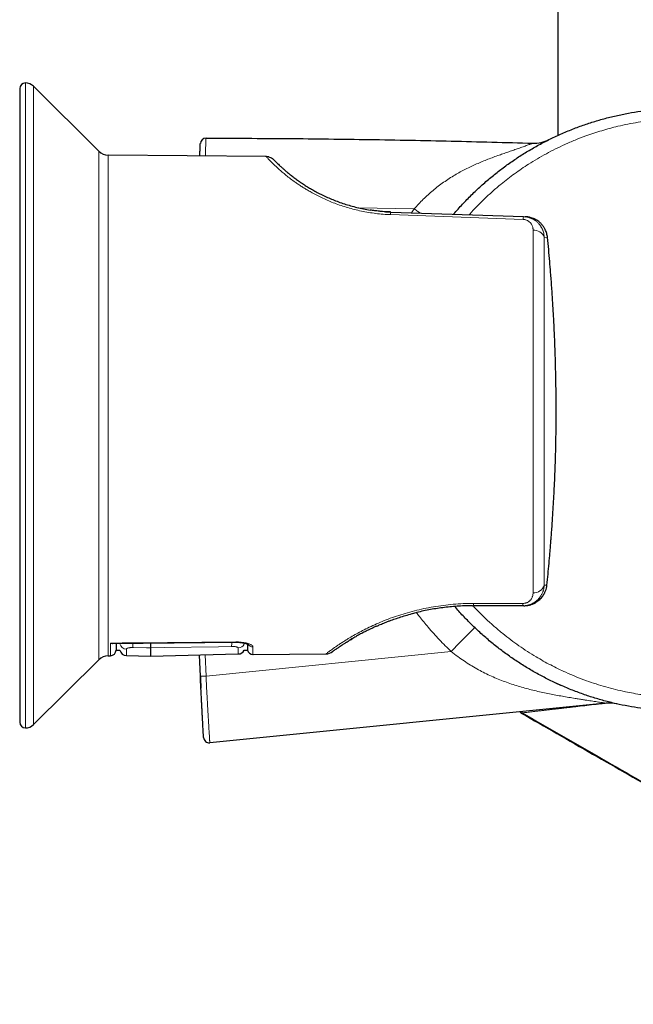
# Model space of a CAD drawing. Header units: millimetres. Extents: x 8 to 2314, y 12 to 2305.
# Tile 92 of 156: x 1546 to 1600, y 890 to 976. Entities that reach past the tile are written whole.
import ezdxf

# ---------------------------------------------------------------- set-up
doc = ezdxf.new("R2010")
doc.units = ezdxf.units.MM

msp = doc.modelspace()

# ---------------------------------------------------------------- linework, layer by layer
at = {"color": 7, "linetype": 'Continuous', "lineweight": 30}
for p, q in [((1593.316, 979.712), (1593.316, 966.018)), ((1545.971, 970.127), (1545.971, 914.439)), ((1552.925, 964.627), (1547.176, 970.336)), ((1567.645, 964.157), (1553.76, 964.278)), ((1567.657, 964.145), (1567.645, 964.157)), ((1567.645, 964.157), (1567.743, 964.147)), ((1576.186, 959.569), (1576.012, 959.605)), ((1578.047, 959.314), (1577.843, 959.332)), ((1577.856, 959.329), (1577.843, 959.33)), ((1578.552, 959.286), (1578.081, 959.312)), ((1578.138, 959.309), (1578.621, 959.283)), ((1578.621, 959.283), (1590.278, 958.875)), ((1590.278, 958.875), (1590.442, 958.87)), ((1585.799, 924.682), (1585.802, 924.683)), ((1585.801, 924.681), (1585.871, 924.683)), ((1590.215, 924.683), (1585.871, 924.683)), ((1590.321, 924.683), (1590.215, 924.683)), ((1580.511, 923.985), (1580.656, 924.025)), ((1580.603, 924.011), (1580.61, 924.013)), ((1554.127, 921.375), (1564.976, 921.474)), ((1554.45, 920.78), (1554.786, 920.78)), ((1565.715, 920.78), (1566.004, 920.78)), ((1547.176, 914.229), (1552.925, 919.938)), ((1553.76, 920.287), (1553.955, 920.289)), ((1555.359, 920.293), (1557.471, 920.238)), ((1557.471, 920.238), (1565.19, 920.44)), ((1561.864, 918.489), (1561.786, 920.351)), ((1566.495, 920.398), (1572.912, 920.454)), ((1597.549, 916.112), (1562.694, 912.645)), ((1562.144, 913.115), (1562.145, 913.114))]:
    msp.add_line(p, q, dxfattribs=at)
at = {"color": 252, "linetype": 'Continuous', "lineweight": 0}
for p, q in [((1546.471, 970.627), (1546.471, 913.939)), ((1547.176, 970.336), (1547.176, 914.229)), ((1552.925, 919.938), (1552.925, 964.627)), ((1553.76, 964.278), (1553.76, 920.287)), ((1580.68, 959.57), (1575.809, 959.65)), ((1590.252, 958.63), (1578.595, 959.053)), ((1580.429, 959.219), (1580.68, 959.57)), ((1592.399, 957.054), (1592.113, 957.064)), ((1592.113, 926.485), (1592.346, 926.485)), ((1585.88, 924.881), (1590.224, 924.88)), ((1562.286, 920.364), (1562.364, 918.501)), ((1562.364, 918.501), (1583.929, 920.653)), ((1590.124, 915.257), (1590.166, 915.262))]:
    msp.add_line(p, q, dxfattribs=at)
at = {"color": 7, "linetype": 'Continuous', "lineweight": 30, "flags": 128}
for points in [[(1592.327, 926.468), (1592.329, 926.468), (1592.345, 926.476), (1592.346, 926.485)], [(1593.692, 917.631), (1593.537, 917.7), (1593.001, 917.946)], [(1590.16, 915.261), (1590.128, 915.258), (1590.1, 915.254), (1590.09, 915.253), (1590.09, 915.253), (1590.09, 915.253)]]:
    msp.add_lwpolyline(points, dxfattribs=at)
at = {"color": 252, "linetype": 'Continuous', "lineweight": 0, "flags": 128}
for points in [[(1590.268, 924.693), (1590.273, 924.691), (1590.321, 924.683)], [(1553.974, 921.398), (1554.974, 921.408), (1558.973, 921.444), (1564.976, 921.499)], [(1555.94, 921.005), (1557.139, 920.983), (1557.471, 920.977)], [(1557.471, 920.977), (1558.67, 920.998), (1563.466, 921.083), (1564.611, 921.103)], [(1564.976, 921.499), (1564.976, 921.479), (1564.976, 921.474)]]:
    msp.add_lwpolyline(points, dxfattribs=at)
at = {"color": 7, "linetype": 'Continuous', "lineweight": 30}
for centre, radius, start, end in [((1546.471, 970.127), 0.5, 90, 180), ((1546.471, 969.627), 1, 45.19689, 90), ((1562.362, 965.275), 0.5, 89.93999, 177.31873), ((1591.196, 968.331), 3, 268.29286, 296.40668), ((1553.77, 965.478), 1.2, 225.19689, 269.5), ((1553.95, 920.789), 0.5, 270.51005, 359), ((1555.375, 920.893), 0.6, 190.89849, 268.49754), ((1565.175, 921.04), 0.6, 271.48522, 334.29187), ((1566.49, 920.898), 0.5, 193.36748, 270.50016), ((1553.77, 919.087), 1.2, 90.5, 134.80311), ((1572.903, 921.454), 1, 270.49729, 306.11727), ((1597.846, 913.127), 3, 77.33136, 95.68109), ((1590.239, 915.513), 0.3, 211.20588, 240.10227), ((1546.471, 914.439), 0.5, 180, 270), ((1546.471, 914.939), 1, 270, 314.80311), ((1562.645, 913.142), 0.5, 183.30151, 275.68108)]:
    msp.add_arc(centre, radius, start, end, dxfattribs=at)
at = {"color": 252, "linetype": 'Continuous', "lineweight": 0}
for centre, radius, start, end in [((1579.677, 959.046), 1.082, 167.36869, 179.6126), ((1591.517, 958.619), 1.265, 168.31306, 179.50549), ((1591.217, 956.729), 0.957, 20.4917, 95.16165), ((1591.203, 926.778), 0.956, 265.66085, 342.16627), ((1584.201, 924.855), 1.679, 354.08902, 0.88148), ((1588.569, 924.854), 1.655, 354.04706, 0.88603), ((1619.43, 887.703), 48.436, 133.64181, 137.13428), ((1555.368, 921.463), 0.595, 191.90196, 269.09659), ((1561.256, 921.277), 5.323, 178.77164, 182.92424), ((1560.077, 921.382), 4.543, 356.48172, 1.09409), ((1565.178, 921.572), 0.601, 271.1758, 333.22971), ((1566.474, 921.568), 0.501, 211.36238, 270.99364), ((1561.989, 923.837), 5.349, 268.66742, 274.02047)]:
    msp.add_arc(centre, radius, start, end, dxfattribs=at)
at = {"color": 7, "linetype": 'Continuous', "lineweight": 30}
for points, knots in [([(1584.144, 959.09), (1584.181, 959.135), (1584.459, 959.473), (1585.015, 960.075), (1585.813, 960.893), (1586.652, 961.674), (1587.512, 962.41), (1588.389, 963.099), (1589.283, 963.742), (1590.205, 964.349), (1591.161, 964.922), (1592.147, 965.459), (1593.165, 965.957), (1594.206, 966.413), (1595.253, 966.819), (1596.302, 967.176), (1597.355, 967.486), (1598.427, 967.754), (1599.516, 967.978), (1600.614, 968.157), (1601.726, 968.29), (1602.849, 968.376), (1603.924, 968.413), (1604.942, 968.407), (1605.906, 968.367), (1606.873, 968.291), (1607.841, 968.179), (1608.805, 968.032), (1609.767, 967.848), (1610.727, 967.629), (1611.363, 967.453), (1611.681, 967.365)], [0, 0, 0, 0, 0.005773, 0.043404, 0.081036, 0.118943, 0.156851, 0.193096, 0.229341, 0.265833, 0.302325, 0.339596, 0.376867, 0.414408, 0.451949, 0.487882, 0.523816, 0.560363, 0.596941, 0.63352, 0.670067, 0.707283, 0.7445, 0.776005, 0.80751, 0.839433, 0.871378, 0.903323, 0.935246, 0.967623, 1, 1, 1, 1]), ([(1561.812, 964.208), (1561.813, 964.233), (1561.818, 964.343), (1561.826, 964.505), (1561.834, 964.692), (1561.841, 964.845), (1561.847, 964.971), (1561.852, 965.088), (1561.857, 965.185), (1561.86, 965.254), (1561.862, 965.293), (1561.862, 965.297), (1561.862, 965.299)], [0, 0, 0, 0, 0.025607, 0.114166, 0.202738, 0.291307, 0.379888, 0.468477, 0.60134, 0.734223, 0.867101, 1, 1, 1, 1]), ([(1567.889, 964.125), (1567.848, 964.134), (1567.768, 964.151), (1567.692, 964.149), (1567.654, 964.148)], [0, 0, 0, 0, 0.499196, 1, 1, 1, 1]), ([(1567.86, 964.13), (1567.918, 964.114), (1568.04, 964.081), (1568.21, 963.986), (1568.308, 963.896), (1568.356, 963.852)], [0, 0, 0, 0, 0.312142, 0.659478, 1, 1, 1, 1]), ([(1568.356, 963.852), (1568.359, 963.849), (1568.364, 963.843), (1568.409, 963.797), (1568.482, 963.723), (1568.586, 963.619), (1568.72, 963.487), (1568.879, 963.335), (1569.059, 963.17), (1569.255, 962.994), (1569.478, 962.803), (1569.73, 962.594), (1570.013, 962.371), (1570.327, 962.136), (1570.659, 961.902), (1571.005, 961.672), (1571.361, 961.448), (1571.742, 961.225), (1572.147, 961.003), (1572.578, 960.784), (1573.032, 960.572), (1573.51, 960.369), (1574.011, 960.176), (1574.533, 959.996), (1575.077, 959.832), (1575.638, 959.685), (1576.215, 959.56), (1576.607, 959.484), (1576.807, 959.457), (1576.808, 959.457)], [0, 0, 0, 0, 0.046065, 0.091975, 0.137853, 0.184271, 0.23024, 0.275896, 0.315491, 0.354702, 0.393625, 0.433065, 0.47282, 0.512192, 0.551303, 0.586135, 0.620698, 0.655086, 0.689394, 0.723845, 0.758158, 0.792436, 0.826783, 0.861326, 0.895846, 0.930447, 0.965231, 0.999827, 1, 1, 1, 1]), ([(1578.185, 959.304), (1578.088, 959.311), (1577.903, 959.323), (1577.634, 959.346), (1577.406, 959.37), (1577.218, 959.394), (1577.065, 959.416), (1576.928, 959.437), (1576.847, 959.45), (1576.808, 959.456)], [0, 0, 0, 0, 0.2052207, 0.39485, 0.5690834, 0.6896669, 0.8011012, 0.9041774, 1, 1, 1, 1]), ([(1577.828, 959.331), (1577.799, 959.333), (1577.734, 959.338), (1577.656, 959.345), (1577.613, 959.349)], [0, 0, 0, 0, 0.434169, 1, 1, 1, 1]), ([(1578.619, 959.279), (1578.606, 959.281), (1578.581, 959.284), (1578.556, 959.285), (1578.544, 959.285)], [0, 0, 0, 0, 0.501289, 1, 1, 1, 1]), ([(1592.399, 957.054), (1592.392, 957.113), (1592.377, 957.233), (1592.334, 957.41), (1592.275, 957.585), (1592.209, 957.734), (1592.143, 957.856), (1592.081, 957.956), (1592.012, 958.054), (1591.935, 958.151), (1591.849, 958.246), (1591.746, 958.346), (1591.619, 958.453), (1591.5, 958.535), (1591.405, 958.593), (1591.345, 958.627), (1591.281, 958.66), (1591.213, 958.691), (1591.108, 958.736), (1590.972, 958.784), (1590.813, 958.825), (1590.689, 958.847), (1590.595, 958.859), (1590.53, 958.865), (1590.481, 958.868), (1590.453, 958.869), (1590.442, 958.87)], [0, 0, 0, 0, 0.060637, 0.122478, 0.185561, 0.249924, 0.28863, 0.328624, 0.369912, 0.412499, 0.45639, 0.501588, 0.560294, 0.627844, 0.65091, 0.67485, 0.699665, 0.725354, 0.751918, 0.81815, 0.874429, 0.920754, 0.948966, 0.971578, 0.988589, 1, 1, 1, 1]), ([(1593.161, 941.285), (1593.162, 941.615), (1593.163, 942.273), (1593.156, 943.262), (1593.143, 944.249), (1593.124, 945.235), (1593.102, 946.069), (1593.081, 946.756), (1593.063, 947.298), (1593.042, 947.848), (1593.019, 948.407), (1592.993, 948.976), (1592.966, 949.536), (1592.935, 950.114), (1592.902, 950.71), (1592.863, 951.346), (1592.821, 951.999), (1592.775, 952.669), (1592.727, 953.324), (1592.667, 954.085), (1592.595, 954.961), (1592.503, 955.993), (1592.434, 956.695), (1592.399, 957.054)], [0, 0, 0, 0, 0.062517, 0.124874, 0.187486, 0.249701, 0.31196, 0.345842, 0.380149, 0.414962, 0.450355, 0.486391, 0.523125, 0.55691, 0.596226, 0.636586, 0.678026, 0.720576, 0.764257, 0.802868, 0.865721, 0.931421, 1, 1, 1, 1]), ([(1629.771, 949.274), (1629.877, 948.89), (1630.062, 948.219), (1630.277, 947.249), (1630.442, 946.371), (1630.578, 945.485), (1630.684, 944.592), (1630.76, 943.694), (1630.809, 942.722), (1630.822, 941.679), (1630.789, 940.563), (1630.709, 939.447), (1630.58, 938.325), (1630.403, 937.202), (1630.174, 936.077), (1629.897, 934.961), (1629.575, 933.868), (1629.21, 932.802), (1628.805, 931.762), (1628.355, 930.738), (1627.858, 929.725), (1627.314, 928.727), (1626.722, 927.744), (1626.087, 926.786), (1625.418, 925.866), (1624.72, 924.988), (1623.995, 924.15), (1623.233, 923.341), (1622.431, 922.557), (1621.59, 921.802), (1620.71, 921.078), (1619.796, 920.39), (1618.865, 919.751), (1617.923, 919.16), (1616.966, 918.615), (1615.981, 918.106), (1614.97, 917.637), (1613.939, 917.21), (1612.885, 916.824), (1611.809, 916.482), (1610.729, 916.188), (1609.653, 915.944), (1608.579, 915.746), (1607.491, 915.592), (1606.391, 915.483), (1605.286, 915.419), (1604.173, 915.401), (1603.053, 915.431), (1601.944, 915.507), (1600.854, 915.628), (1599.779, 915.792), (1598.704, 916.002), (1597.633, 916.258), (1596.572, 916.557), (1595.518, 916.903), (1594.474, 917.296), (1593.452, 917.729), (1592.46, 918.2), (1591.493, 918.709), (1590.543, 919.26), (1589.61, 919.854), (1588.703, 920.487), (1587.818, 921.161), (1586.956, 921.876), (1586.129, 922.623), (1585.344, 923.398), (1584.716, 924.06), (1584.361, 924.477), (1584.242, 924.617)], [0, 0, 0, 0, 0.016555, 0.028948, 0.041344, 0.053736, 0.066259, 0.078785, 0.091307, 0.106798, 0.122289, 0.13789, 0.153491, 0.16944, 0.185389, 0.201457, 0.217526, 0.233062, 0.248599, 0.264244, 0.27989, 0.295879, 0.311868, 0.327976, 0.344084, 0.359544, 0.375005, 0.390572, 0.406139, 0.422042, 0.437945, 0.453964, 0.469983, 0.485283, 0.500583, 0.516143, 0.531717, 0.547291, 0.562851, 0.578696, 0.59454, 0.609665, 0.624789, 0.64017, 0.655564, 0.670958, 0.686339, 0.701999, 0.71766, 0.732669, 0.747678, 0.762943, 0.778222, 0.793501, 0.808766, 0.824311, 0.839856, 0.854876, 0.869897, 0.885179, 0.900474, 0.915769, 0.931051, 0.946618, 0.962184, 0.977276, 0.992367, 1, 1, 1, 1]), ([(1593.007, 935.201), (1593.023, 935.548), (1593.054, 936.233), (1593.09, 937.248), (1593.12, 938.254), (1593.141, 939.26), (1593.156, 940.273), (1593.16, 940.948), (1593.161, 941.285)], [0, 0, 0, 0, 0.1715363, 0.3378248, 0.5005289, 0.6673306, 0.8336469, 1, 1, 1, 1]), ([(1592.346, 926.485), (1592.379, 926.812), (1592.445, 927.452), (1592.534, 928.396), (1592.601, 929.151), (1592.65, 929.728), (1592.683, 930.135), (1592.715, 930.54), (1592.748, 930.964), (1592.794, 931.589), (1592.85, 932.4), (1592.91, 933.367), (1592.963, 934.296), (1592.993, 934.903), (1593.007, 935.201)], [0, 0, 0, 0, 0.112715, 0.221166, 0.325379, 0.37305, 0.419793, 0.465617, 0.512513, 0.565618, 0.680802, 0.79146, 0.897776, 1, 1, 1, 1]), ([(1590.321, 924.683), (1590.329, 924.683), (1590.361, 924.683), (1590.429, 924.685), (1590.511, 924.691), (1590.593, 924.7), (1590.664, 924.711), (1590.743, 924.726), (1590.829, 924.745), (1590.923, 924.771), (1591.032, 924.808), (1591.151, 924.855), (1591.273, 924.914), (1591.383, 924.976), (1591.482, 925.039), (1591.569, 925.103), (1591.676, 925.189), (1591.796, 925.301), (1591.923, 925.446), (1592.031, 925.596), (1592.138, 925.775), (1592.234, 925.987), (1592.31, 926.234), (1592.334, 926.402), (1592.346, 926.485)], [0, 0, 0, 0, 0.00792, 0.031696, 0.069747, 0.091243, 0.115559, 0.142696, 0.172654, 0.205433, 0.241033, 0.28978, 0.335511, 0.378225, 0.417923, 0.454605, 0.488271, 0.556181, 0.621097, 0.683035, 0.742017, 0.830278, 0.916236, 1, 1, 1, 1]), ([(1585.794, 924.681), (1585.607, 924.68), (1585.208, 924.676), (1584.598, 924.647), (1583.968, 924.599), (1583.34, 924.533), (1582.718, 924.448), (1582.103, 924.345), (1581.503, 924.226), (1580.967, 924.105), (1580.638, 924.019), (1580.498, 923.982)], [0, 0, 0, 0, 0.102615, 0.218704, 0.33446, 0.450097, 0.567637, 0.684173, 0.799944, 0.91519, 1, 1, 1, 1]), ([(1585.791, 924.682), (1585.804, 924.683), (1585.832, 924.683), (1585.859, 924.685), (1585.872, 924.686)], [0, 0, 0, 0, 0.49892, 1, 1, 1, 1]), ([(1577.353, 922.878), (1577.389, 922.893), (1577.468, 922.928), (1577.613, 922.992), (1577.792, 923.069), (1578.011, 923.16), (1578.265, 923.261), (1578.598, 923.387), (1579.012, 923.535), (1579.518, 923.702), (1580.067, 923.869), (1580.456, 923.972), (1580.656, 924.025)], [0, 0, 0, 0, 0.043454, 0.096422, 0.159102, 0.231659, 0.314121, 0.402359, 0.540729, 0.686293, 0.839274, 1, 1, 1, 1]), ([(1577.382, 922.889), (1577.347, 922.874), (1577.16, 922.793), (1576.843, 922.644), (1576.432, 922.444), (1576.049, 922.245), (1575.692, 922.052), (1575.341, 921.854), (1575.131, 921.728), (1575.018, 921.66)], [0, 0, 0, 0, 0.035292, 0.191055, 0.3482, 0.504793, 0.661282, 0.818118, 1, 1, 1, 1]), ([(1573.774, 920.848), (1573.794, 920.863), (1573.837, 920.893), (1573.924, 920.954), (1574.034, 921.03), (1574.173, 921.123), (1574.341, 921.236), (1574.544, 921.367), (1574.782, 921.517), (1574.968, 921.63), (1575.063, 921.688)], [0, 0, 0, 0, 0.095282, 0.199219, 0.311994, 0.433597, 0.563445, 0.701071, 0.846479, 1, 1, 1, 1]), ([(1575.063, 921.688), (1575.063, 921.688), (1575.103, 921.712), (1575.183, 921.76), (1575.275, 921.813), (1575.31, 921.834)], [0, 0, 0, 0, 0.001624, 0.62117, 1, 1, 1, 1]), ([(1553.974, 921.398), (1553.975, 921.398), (1554.024, 921.383), (1554.077, 921.37), (1554.125, 921.375), (1554.127, 921.375)], [0, 0, 0, 0, 0.020465, 0.956705, 1, 1, 1, 1]), ([(1554.461, 921.378), (1554.46, 921.323), (1554.457, 921.191), (1554.455, 921.034), (1554.452, 920.899), (1554.451, 920.817), (1554.45, 920.779), (1554.45, 920.784), (1554.45, 920.785)], [0, 0, 0, 0, 0.138908, 0.3367193, 0.5362735, 0.7358277, 0.9227512, 1, 1, 1, 1]), ([(1557.471, 921.405), (1557.471, 921.397), (1557.471, 921.355), (1557.471, 921.285), (1557.471, 921.198), (1557.471, 921.122), (1557.471, 921.058), (1557.471, 921.008), (1557.471, 920.987), (1557.471, 920.977)], [0, 0, 0, 0, 0.040704, 0.200544, 0.360385, 0.52029, 0.680196, 0.840098, 1, 1, 1, 1]), ([(1557.471, 920.977), (1557.471, 920.899), (1557.471, 920.743), (1557.471, 920.561), (1557.471, 920.417), (1557.471, 920.314), (1557.471, 920.25), (1557.471, 920.242), (1557.471, 920.238)], [0, 0, 0, 0, 0.166672, 0.333341, 0.500008, 0.666673, 0.833337, 1, 1, 1, 1]), ([(1564.976, 921.473), (1564.996, 921.473), (1565.058, 921.474), (1565.161, 921.472), (1565.284, 921.465), (1565.403, 921.455), (1565.518, 921.442), (1565.627, 921.425), (1565.729, 921.405), (1565.821, 921.384), (1565.9, 921.363), (1565.965, 921.341), (1566.017, 921.321), (1566.053, 921.305), (1566.074, 921.293), (1566.083, 921.287), (1566.082, 921.288), (1566.081, 921.289)], [0, 0, 0, 0, 0.035838, 0.113284, 0.190317, 0.26673, 0.343424, 0.421627, 0.500267, 0.577801, 0.652865, 0.724621, 0.795888, 0.865081, 0.924525, 0.980653, 1, 1, 1, 1]), ([(1565.995, 921.329), (1565.995, 921.29), (1565.997, 921.174), (1566, 921.031), (1566.002, 920.897), (1566.004, 920.814), (1566.004, 920.779), (1566.004, 920.782), (1566.004, 920.783)], [0, 0, 0, 0, 0.106925, 0.313344, 0.520211, 0.728444, 0.937138, 1, 1, 1, 1]), ([(1573.809, 920.872), (1573.77, 920.845), (1573.674, 920.778), (1573.577, 920.708), (1573.505, 920.656), (1573.497, 920.65), (1573.493, 920.646)], [0, 0, 0, 0, 0.188891, 0.458512, 0.72848, 1, 1, 1, 1]), ([(1574.732, 921.485), (1574.733, 921.485), (1574.734, 921.486), (1574.752, 921.498), (1574.756, 921.5)], [0, 0, 0, 0, 0.781729, 1, 1, 1, 1]), ([(1562.145, 913.114), (1562.144, 913.116), (1562.144, 913.12), (1562.142, 913.158), (1562.138, 913.226), (1562.132, 913.321), (1562.126, 913.436), (1562.119, 913.558), (1562.111, 913.708), (1562.1, 913.889), (1562.089, 914.101), (1562.075, 914.346), (1562.06, 914.621), (1562.044, 914.922), (1562.027, 915.243), (1562.009, 915.58), (1561.991, 915.928), (1561.969, 916.343), (1561.945, 916.827), (1561.918, 917.378), (1561.891, 917.933), (1561.873, 918.304), (1561.864, 918.489)], [0, 0, 0, 0, 0.062514, 0.125017, 0.187524, 0.250021, 0.291691, 0.33336, 0.375023, 0.416686, 0.458344, 0.500002, 0.541659, 0.583317, 0.624981, 0.666644, 0.708311, 0.749981, 0.812478, 0.874984, 0.937487, 1, 1, 1, 1]), ([(1561.864, 918.489), (1561.873, 918.304), (1561.89, 917.954), (1561.907, 917.606), (1561.915, 917.442)], [0, 0, 0, 0, 0.53037, 1, 1, 1, 1]), ([(1590.09, 915.253), (1592.183, 914.051), (1596.377, 911.641), (1602.684, 908.033), (1609.017, 904.425), (1615.468, 900.769), (1622.031, 897.074), (1628.699, 893.344), (1633.152, 890.881), (1635.376, 889.651)], [0, 0, 0, 0, 0.1391756, 0.2789274, 0.4190755, 0.5594403, 0.7065263, 0.8534478, 1, 1, 1, 1]), ([(1590.16, 915.26), (1592.34, 914.008), (1596.833, 911.426), (1603.654, 907.525), (1610.625, 903.557), (1617.615, 899.602), (1624.616, 895.671), (1630.55, 892.36), (1634.156, 890.373), (1635.42, 889.677)], [0, 0, 0, 0, 0.1450672, 0.2990264, 0.453381, 0.6079194, 0.7624305, 0.916704, 1, 1, 1, 1])]:
    msp.add_open_spline(points, degree=3, knots=knots, dxfattribs=at)
at = {"color": 252, "linetype": 'Continuous', "lineweight": 0}
for points, knots in [([(1611.52, 966.492), (1611.316, 966.549), (1610.906, 966.665), (1610.286, 966.818), (1609.662, 966.957), (1608.985, 967.09), (1608.256, 967.212), (1607.472, 967.318), (1606.685, 967.4), (1605.864, 967.46), (1605.011, 967.494), (1604.091, 967.498), (1603.136, 967.468), (1602.178, 967.4), (1601.255, 967.3), (1600.365, 967.171), (1599.479, 967.011), (1598.65, 966.831), (1597.88, 966.638), (1597.167, 966.436), (1596.459, 966.214), (1595.678, 965.943), (1594.828, 965.615), (1593.942, 965.234), (1593.098, 964.832), (1592.296, 964.415), (1591.508, 963.969), (1590.781, 963.522), (1590.114, 963.082), (1589.504, 962.653), (1588.906, 962.206), (1588.254, 961.689), (1587.556, 961.093), (1586.84, 960.434), (1586.175, 959.769), (1585.737, 959.311), (1585.521, 959.062), (1585.503, 959.042)], [0, 0, 0, 0, 0.022241, 0.044482, 0.06678, 0.089077, 0.116625, 0.144173, 0.171828, 0.199484, 0.230389, 0.261332, 0.295946, 0.330612, 0.36204, 0.393469, 0.425054, 0.456639, 0.482598, 0.508556, 0.534602, 0.560648, 0.595572, 0.630549, 0.662258, 0.693968, 0.725835, 0.757702, 0.783893, 0.810083, 0.836362, 0.86264, 0.897892, 0.933198, 0.965208, 0.997218, 1, 1, 1, 1]), ([(1562.363, 965.775), (1562.363, 965.775), (1562.363, 965.775), (1562.362, 965.766), (1562.36, 965.721), (1562.357, 965.647), (1562.353, 965.562), (1562.349, 965.462), (1562.345, 965.357), (1562.339, 965.227), (1562.333, 965.073), (1562.326, 964.891), (1562.317, 964.68), (1562.308, 964.452), (1562.302, 964.283), (1562.299, 964.204)], [0, 0, 0, 0, 0.000012, 0.128035, 0.256399, 0.35405, 0.451681, 0.517176, 0.586043, 0.654898, 0.724811, 0.794709, 0.866223, 0.937728, 1, 1, 1, 1]), ([(1580.68, 959.57), (1580.68, 959.57), (1580.808, 959.713), (1581.067, 959.994), (1581.472, 960.404), (1581.892, 960.799), (1582.331, 961.181), (1582.788, 961.547), (1583.263, 961.897), (1583.751, 962.228), (1584.239, 962.529), (1584.722, 962.804), (1585.198, 963.054), (1585.68, 963.289), (1586.169, 963.51), (1586.662, 963.719), (1587.158, 963.917), (1587.653, 964.105), (1588.129, 964.278), (1588.585, 964.439), (1589.017, 964.589), (1589.436, 964.733), (1589.78, 964.851), (1590.051, 964.945), (1590.26, 965.018), (1590.45, 965.086), (1590.629, 965.151), (1590.784, 965.208), (1590.911, 965.255), (1591.004, 965.291), (1591.067, 965.316), (1591.1, 965.329), (1591.106, 965.332), (1591.106, 965.332), (1591.106, 965.332)], [0, 0, 0, 0, 0.000004, 0.0387071, 0.0774093, 0.1163988, 0.1553876, 0.1953572, 0.2353267, 0.2756565, 0.3159871, 0.3530848, 0.3901835, 0.4274959, 0.4648091, 0.5027077, 0.5406057, 0.5787229, 0.6168362, 0.6518324, 0.6869388, 0.7225406, 0.7584161, 0.7802813, 0.8022666, 0.824686, 0.8472811, 0.8735401, 0.8987407, 0.9241821, 0.95028, 0.9765584, 0.999996, 1, 1, 1, 1]), ([(1578.595, 959.053), (1578.377, 959.064), (1577.943, 959.085), (1577.297, 959.151), (1576.659, 959.243), (1576.031, 959.36), (1575.417, 959.501), (1574.82, 959.664), (1574.239, 959.848), (1573.681, 960.049), (1573.148, 960.264), (1572.64, 960.49), (1572.153, 960.728), (1571.724, 960.956), (1571.347, 961.17), (1571.018, 961.368), (1570.703, 961.568), (1570.403, 961.768), (1570.061, 962.008), (1569.692, 962.283), (1569.309, 962.586), (1568.973, 962.869), (1568.68, 963.129), (1568.428, 963.363), (1568.214, 963.57), (1568.035, 963.748), (1567.891, 963.896), (1567.78, 964.013), (1567.704, 964.094), (1567.663, 964.138), (1567.658, 964.144), (1567.657, 964.145)], [0, 0, 0, 0, 0.032627, 0.065142, 0.097692, 0.130424, 0.162876, 0.195322, 0.227899, 0.260744, 0.292715, 0.324838, 0.35723, 0.390005, 0.415453, 0.441087, 0.466954, 0.493102, 0.519573, 0.561761, 0.604763, 0.648727, 0.690411, 0.732856, 0.77616, 0.818115, 0.860697, 0.903977, 0.946263, 0.988704, 1, 1, 1, 1]), ([(1581.185, 959.193), (1581.121, 959.24), (1580.956, 959.364), (1580.785, 959.491), (1580.68, 959.57)], [0, 0, 0, 0, 0.381481, 1, 1, 1, 1]), ([(1590.278, 958.875), (1590.346, 958.871), (1590.481, 958.862), (1590.646, 958.83), (1590.777, 958.794), (1590.873, 958.762), (1590.969, 958.725), (1591.066, 958.681), (1591.166, 958.628), (1591.267, 958.567), (1591.365, 958.497), (1591.461, 958.421), (1591.553, 958.336), (1591.631, 958.254), (1591.696, 958.178), (1591.75, 958.107), (1591.803, 958.031), (1591.853, 957.951), (1591.901, 957.865), (1591.945, 957.775), (1591.994, 957.658), (1592.046, 957.504), (1592.094, 957.298), (1592.107, 957.146), (1592.113, 957.064)], [0, 0, 0, 0, 0.066276, 0.133288, 0.167154, 0.201287, 0.235714, 0.27046, 0.310226, 0.351039, 0.392929, 0.435928, 0.480062, 0.525358, 0.55634, 0.588489, 0.621813, 0.656316, 0.692004, 0.728881, 0.76695, 0.831473, 0.909155, 1, 1, 1, 1]), ([(1591.131, 957.682), (1591.13, 957.719), (1591.127, 957.793), (1591.11, 957.9), (1591.081, 958.007), (1591.041, 958.11), (1590.988, 958.209), (1590.91, 958.318), (1590.821, 958.41), (1590.721, 958.483), (1590.641, 958.531), (1590.553, 958.57), (1590.457, 958.601), (1590.356, 958.623), (1590.287, 958.628), (1590.252, 958.63)], [0, 0, 0, 0, 0.087881, 0.174376, 0.259968, 0.349046, 0.434618, 0.517415, 0.646317, 0.706454, 0.764569, 0.824494, 0.883214, 0.942313, 1, 1, 1, 1]), ([(1585.837, 924.682), (1585.869, 924.647), (1586.068, 924.428), (1586.45, 924.041), (1587.04, 923.466), (1587.709, 922.859), (1588.438, 922.247), (1589.166, 921.681), (1589.889, 921.157), (1590.631, 920.659), (1591.347, 920.214), (1592.03, 919.819), (1592.678, 919.469), (1593.337, 919.138), (1594.079, 918.791), (1594.906, 918.438), (1595.795, 918.098), (1596.666, 917.802), (1597.519, 917.544), (1598.381, 917.316), (1599.2, 917.13), (1599.973, 916.981), (1600.697, 916.862), (1601.426, 916.764), (1602.24, 916.678), (1603.14, 916.615), (1604.094, 916.584), (1605.018, 916.588), (1605.912, 916.624), (1606.805, 916.691), (1607.643, 916.784), (1608.425, 916.895), (1609.151, 917.021), (1609.874, 917.168), (1610.675, 917.355), (1611.552, 917.591), (1612.471, 917.877), (1613.349, 918.187), (1614.188, 918.517), (1615.016, 918.877), (1615.784, 919.244), (1616.491, 919.61), (1617.141, 919.971), (1617.78, 920.352), (1618.481, 920.797), (1619.237, 921.314), (1620.015, 921.893), (1620.748, 922.481), (1621.436, 923.076), (1622.104, 923.696), (1622.712, 924.302), (1623.262, 924.889), (1623.76, 925.451), (1624.241, 926.029), (1624.703, 926.616), (1625.143, 927.212), (1625.551, 927.799), (1625.931, 928.38), (1626.285, 928.953), (1626.624, 929.536), (1627.025, 930.271), (1627.473, 931.165), (1627.937, 932.21), (1628.348, 933.257), (1628.696, 934.272), (1628.992, 935.268), (1629.233, 936.213), (1629.431, 937.137), (1629.591, 938.038), (1629.719, 938.946), (1629.808, 939.806), (1629.866, 940.615), (1629.897, 941.371), (1629.905, 942.13), (1629.892, 942.88), (1629.856, 943.623), (1629.801, 944.332), (1629.73, 945.016), (1629.643, 945.676), (1629.54, 946.334), (1629.392, 947.129), (1629.19, 948.059), (1628.996, 948.762), (1628.898, 949.114)], [0, 0, 0, 0, 0.002082, 0.012949, 0.023817, 0.038143, 0.052491, 0.065501, 0.07851, 0.091586, 0.104661, 0.115409, 0.126157, 0.136942, 0.147727, 0.162061, 0.176417, 0.189432, 0.202448, 0.215528, 0.228608, 0.239359, 0.250109, 0.260896, 0.271682, 0.286131, 0.300601, 0.313719, 0.326837, 0.34002, 0.353203, 0.364038, 0.374872, 0.385742, 0.396613, 0.411233, 0.425876, 0.43915, 0.452425, 0.465765, 0.479106, 0.490069, 0.501033, 0.512034, 0.523034, 0.537812, 0.552612, 0.566031, 0.579449, 0.592935, 0.606421, 0.617505, 0.62859, 0.639712, 0.650834, 0.661693, 0.672562, 0.682503, 0.692444, 0.702412, 0.71238, 0.72951, 0.746676, 0.762968, 0.779291, 0.794096, 0.808924, 0.82237, 0.835816, 0.849331, 0.862846, 0.873958, 0.88507, 0.896221, 0.907372, 0.918148, 0.928933, 0.938678, 0.948424, 0.958196, 0.967969, 0.983969, 1, 1, 1, 1]), ([(1592.113, 926.485), (1592.111, 926.448), (1592.106, 926.375), (1592.092, 926.271), (1592.074, 926.175), (1592.053, 926.088), (1592.031, 926.008), (1592.007, 925.936), (1591.976, 925.854), (1591.936, 925.76), (1591.883, 925.655), (1591.825, 925.558), (1591.765, 925.468), (1591.701, 925.384), (1591.616, 925.283), (1591.502, 925.169), (1591.379, 925.068), (1591.276, 924.997), (1591.199, 924.948), (1591.121, 924.904), (1591.004, 924.846), (1590.845, 924.782), (1590.638, 924.725), (1590.428, 924.689), (1590.286, 924.685), (1590.215, 924.683)], [0, 0, 0, 0, 0.041287, 0.079845, 0.115673, 0.148772, 0.179143, 0.206785, 0.2317, 0.276077, 0.318691, 0.35955, 0.398661, 0.436035, 0.471681, 0.539732, 0.604788, 0.636241, 0.666991, 0.697057, 0.726457, 0.796673, 0.865448, 0.93311, 1, 1, 1, 1]), ([(1590.224, 924.88), (1590.26, 924.881), (1590.332, 924.883), (1590.426, 924.9), (1590.504, 924.922), (1590.571, 924.946), (1590.673, 924.992), (1590.761, 925.05), (1590.836, 925.115), (1590.88, 925.159), (1590.932, 925.22), (1590.988, 925.298), (1591.041, 925.397), (1591.088, 925.517), (1591.124, 925.66), (1591.128, 925.769), (1591.131, 925.824)], [0, 0, 0, 0, 0.056033, 0.112067, 0.150414, 0.190159, 0.231781, 0.348512, 0.390249, 0.433692, 0.479008, 0.561895, 0.648049, 0.738116, 0.867732, 1, 1, 1, 1]), ([(1572.912, 920.454), (1572.916, 920.457), (1572.926, 920.465), (1573, 920.521), (1573.108, 920.603), (1573.243, 920.703), (1573.393, 920.812), (1573.569, 920.938), (1573.773, 921.081), (1574.006, 921.24), (1574.268, 921.413), (1574.555, 921.597), (1574.907, 921.814), (1575.336, 922.067), (1575.854, 922.355), (1576.42, 922.648), (1577.032, 922.942), (1577.689, 923.231), (1578.387, 923.51), (1579.121, 923.774), (1579.889, 924.017), (1580.688, 924.237), (1581.514, 924.43), (1582.364, 924.592), (1583.229, 924.72), (1584.107, 924.813), (1584.991, 924.871), (1585.583, 924.878), (1585.88, 924.881)], [0, 0, 0, 0, 0.041777, 0.083299, 0.124686, 0.156156, 0.187413, 0.218514, 0.249518, 0.281061, 0.312307, 0.343323, 0.374178, 0.416273, 0.457971, 0.499466, 0.541351, 0.583029, 0.624714, 0.666341, 0.707886, 0.749567, 0.791341, 0.833078, 0.874997, 0.91665, 0.958248, 1, 1, 1, 1]), ([(1583.929, 920.653), (1583.753, 920.824), (1583.401, 921.165), (1582.888, 921.694), (1582.387, 922.235), (1581.795, 922.911), (1581.284, 923.522), (1580.955, 923.963), (1580.869, 924.078)], [0, 0, 0, 0, 0.159987, 0.320224, 0.480461, 0.640948, 0.906403, 1, 1, 1, 1]), ([(1553.955, 920.289), (1553.955, 920.293), (1553.955, 920.302), (1553.956, 920.373), (1553.958, 920.486), (1553.961, 920.646), (1553.964, 920.852), (1553.968, 921.098), (1553.972, 921.298), (1553.974, 921.398)], [0, 0, 0, 0, 0.142569, 0.285138, 0.428004, 0.571771, 0.715841, 0.857774, 1, 1, 1, 1]), ([(1555.359, 920.868), (1555.361, 920.876), (1555.364, 920.892), (1555.392, 920.917), (1555.435, 920.939), (1555.494, 920.96), (1555.567, 920.977), (1555.651, 920.991), (1555.743, 921.001), (1555.84, 921.006), (1555.907, 921.005), (1555.94, 921.005)], [0, 0, 0, 0, 0.1147154, 0.2294218, 0.3435737, 0.4576988, 0.5692751, 0.6808175, 0.7881535, 0.8954679, 1, 1, 1, 1]), ([(1555.359, 920.868), (1555.359, 920.816), (1555.359, 920.713), (1555.359, 920.586), (1555.359, 920.48), (1555.359, 920.384), (1555.359, 920.309), (1555.359, 920.299), (1555.359, 920.293)], [0, 0, 0, 0, 0.141178, 0.282505, 0.424281, 0.566206, 0.782835, 1, 1, 1, 1]), ([(1564.611, 921.103), (1564.644, 921.104), (1564.71, 921.104), (1564.805, 921.099), (1564.894, 921.091), (1564.975, 921.078), (1565.045, 921.063), (1565.104, 921.044), (1565.149, 921.023), (1565.183, 920.999), (1565.188, 920.981), (1565.19, 920.971)], [0, 0, 0, 0, 0.104354, 0.208717, 0.313657, 0.418621, 0.525772, 0.632949, 0.743954, 0.854976, 1, 1, 1, 1]), ([(1564.976, 921.499), (1565.058, 921.499), (1565.222, 921.497), (1565.46, 921.479), (1565.685, 921.449), (1565.892, 921.408), (1566.074, 921.357), (1566.231, 921.299), (1566.354, 921.235), (1566.433, 921.173), (1566.475, 921.117), (1566.48, 921.083), (1566.483, 921.067)], [0, 0, 0, 0, 0.101172, 0.202359, 0.303892, 0.405454, 0.510136, 0.614843, 0.724598, 0.834365, 0.917183, 1, 1, 1, 1]), ([(1565.19, 920.44), (1565.19, 920.442), (1565.19, 920.446), (1565.19, 920.474), (1565.19, 920.52), (1565.19, 920.602), (1565.19, 920.737), (1565.19, 920.893), (1565.19, 920.971)], [0, 0, 0, 0, 0.131007, 0.262124, 0.393573, 0.525133, 0.762239, 1, 1, 1, 1]), ([(1566.483, 921.067), (1566.484, 920.989), (1566.487, 920.827), (1566.49, 920.641), (1566.493, 920.502), (1566.494, 920.414), (1566.494, 920.403), (1566.495, 920.398)], [0, 0, 0, 0, 0.184393, 0.386994, 0.590108, 0.794789, 1, 1, 1, 1]), ([(1597.549, 916.112), (1597.549, 916.112), (1597.549, 916.112), (1597.543, 916.113), (1597.514, 916.118), (1597.462, 916.127), (1597.387, 916.139), (1597.29, 916.154), (1597.16, 916.175), (1596.987, 916.202), (1596.765, 916.236), (1596.514, 916.274), (1596.297, 916.307), (1596.077, 916.341), (1595.858, 916.374), (1595.549, 916.422), (1595.204, 916.476), (1594.77, 916.546), (1594.271, 916.628), (1593.709, 916.725), (1593.141, 916.828), (1592.568, 916.939), (1591.992, 917.059), (1591.412, 917.189), (1590.83, 917.331), (1590.247, 917.488), (1589.665, 917.659), (1589.08, 917.849), (1588.493, 918.059), (1587.906, 918.292), (1587.325, 918.548), (1586.747, 918.829), (1586.175, 919.135), (1585.61, 919.467), (1585.055, 919.824), (1584.493, 920.217), (1584.122, 920.5), (1583.929, 920.653), (1583.929, 920.653)], [0, 0, 0, 0, 0.000004, 0.015954, 0.031991, 0.048343, 0.064822, 0.080644, 0.09659, 0.117633, 0.139136, 0.160845, 0.182937, 0.1912, 0.211434, 0.23173, 0.257383, 0.283102, 0.31949, 0.355964, 0.392196, 0.4285, 0.464834, 0.501363, 0.537918, 0.574637, 0.611446, 0.64829, 0.686119, 0.723998, 0.76205, 0.800167, 0.839028, 0.877967, 0.917143, 0.956398, 0.999996, 1, 1, 1, 1]), ([(1562.364, 918.501), (1562.364, 918.501), (1562.374, 918.289), (1562.395, 917.866), (1562.427, 917.23), (1562.455, 916.701), (1562.478, 916.281), (1562.496, 915.957), (1562.514, 915.626), (1562.534, 915.291), (1562.553, 914.964), (1562.571, 914.65), (1562.589, 914.349), (1562.607, 914.067), (1562.623, 913.808), (1562.637, 913.578), (1562.649, 913.375), (1562.66, 913.203), (1562.669, 913.058), (1562.676, 912.947), (1562.681, 912.863), (1562.686, 912.778), (1562.69, 912.703), (1562.693, 912.654), (1562.694, 912.645), (1562.694, 912.645), (1562.694, 912.645)], [0, 0, 0, 0, 0.0000061, 0.0656507, 0.1314638, 0.1980348, 0.2315408, 0.2650441, 0.302127, 0.339644, 0.3771538, 0.4151941, 0.4534824, 0.4926839, 0.5318845, 0.5720614, 0.6118439, 0.6523682, 0.6929025, 0.7340835, 0.766867, 0.7996531, 0.8656818, 0.9327329, 0.9999938, 1, 1, 1, 1]), ([(1597.605, 916.117), (1597.431, 916.097), (1596.979, 916.045), (1596.266, 915.963), (1595.467, 915.871), (1594.815, 915.796), (1594.302, 915.737), (1593.918, 915.693), (1593.543, 915.65), (1593.176, 915.608), (1592.819, 915.567), (1592.473, 915.527), (1592.141, 915.489), (1591.799, 915.45), (1591.456, 915.41), (1591.121, 915.372), (1590.821, 915.337), (1590.573, 915.309), (1590.376, 915.286), (1590.252, 915.272), (1590.185, 915.264), (1590.165, 915.262), (1590.16, 915.261)], [0, 0, 0, 0, 0.050903, 0.131962, 0.2136, 0.295471, 0.337888, 0.380348, 0.422955, 0.465616, 0.508954, 0.552365, 0.596025, 0.639782, 0.694025, 0.748515, 0.803889, 0.859626, 0.909631, 0.95998, 0.990439, 1, 1, 1, 1]), ([(1590.09, 915.253), (1590.09, 915.253), (1590.09, 915.253), (1590.104, 915.255), (1590.117, 915.256)], [0, 0, 0, 0, 0.000108, 1, 1, 1, 1])]:
    msp.add_open_spline(points, degree=3, knots=knots, dxfattribs=at)
at = {"color": 7, "linetype": 'Continuous', "lineweight": 30}
msp.add_open_spline([(1562.363, 965.775), (1564.759, 965.768), (1569.55, 965.753), (1576.736, 965.664), (1583.922, 965.531), (1588.712, 965.398), (1591.106, 965.332)], degree=3, dxfattribs=at)
at = {"color": 252, "linetype": 'Continuous', "lineweight": 0}
for points in [[(1591.131, 925.824), (1591.131, 926.071), (1591.131, 926.565), (1591.131, 927.36), (1591.131, 928.191), (1591.131, 929.061), (1591.131, 929.965), (1591.131, 930.903), (1591.131, 931.871), (1591.131, 932.866), (1591.131, 933.887), (1591.131, 934.93), (1591.131, 935.993), (1591.131, 937.073), (1591.131, 938.166), (1591.131, 939.271), (1591.131, 940.384), (1591.131, 941.501), (1591.131, 942.621), (1591.131, 943.74), (1591.131, 944.854), (1591.131, 945.963), (1591.131, 947.061), (1591.131, 948.146), (1591.131, 949.216), (1591.131, 950.267), (1591.131, 951.297), (1591.131, 952.303), (1591.131, 953.283), (1591.131, 954.232), (1591.131, 955.151), (1591.131, 956.034), (1591.131, 956.883), (1591.131, 957.416), (1591.131, 957.682)], [(1592.113, 957.064), (1592.113, 956.808), (1592.113, 956.297), (1592.113, 955.482), (1592.113, 954.634), (1592.113, 953.753), (1592.113, 952.841), (1592.113, 951.901), (1592.113, 950.935), (1592.113, 949.947), (1592.113, 948.938), (1592.113, 947.911), (1592.113, 946.869), (1592.113, 945.815), (1592.113, 944.751), (1592.113, 943.681), (1592.113, 942.607), (1592.113, 941.532), (1592.113, 940.46), (1592.113, 939.392), (1592.113, 938.332), (1592.113, 937.282), (1592.113, 936.246), (1592.113, 935.226), (1592.113, 934.224), (1592.113, 933.244), (1592.113, 932.289), (1592.113, 931.36), (1592.113, 930.46), (1592.113, 929.591), (1592.113, 928.757), (1592.113, 927.959), (1592.113, 927.196), (1592.113, 926.722), (1592.113, 926.485)]]:
    msp.add_open_spline(points, degree=3, dxfattribs=at)

doc.saveas('drawing.dxf')
